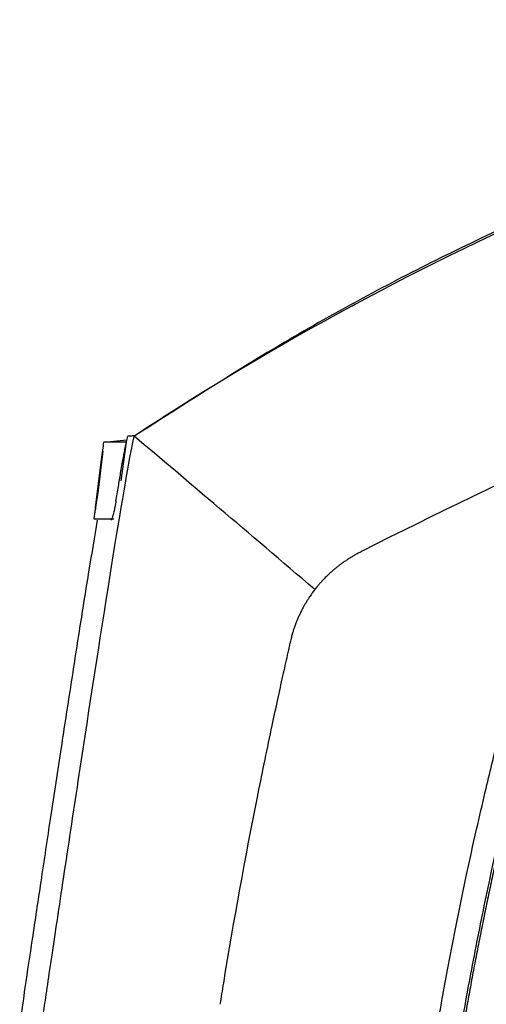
# Model space of a CAD drawing. Header units: millimetres. Extents: x -0.57 to 0.95, y -0.4 to 0.71.
# Tile 212 of 256: x 0.2577 to 0.3068, y 0.2654 to 0.3691. Entities that reach past the tile are written whole.
import ezdxf

# ---------------------------------------------------------------- set-up
doc = ezdxf.new("R2010")
doc.units = ezdxf.units.MM
doc.layers.add('FORMAT', color=7, linetype='Continuous')

msp = doc.modelspace()

# ---------------------------------------------------------------- linework, layer by layer
at = {"layer": 'FORMAT', "color": 7, "linetype": 'Continuous', "lineweight": 25}
for p, q in [((0.27096, 0.32604), (0.26977, 0.32529)), ((0.27094, 0.32607), (0.27089, 0.32603)), ((0.27097, 0.32609), (0.27092, 0.32605)), ((0.26653, 0.32464), (0.26895, 0.32489)), ((0.26977, 0.32529), (0.26972, 0.32529)), ((0.2664, 0.32367), (0.2664, 0.32369)), ((0.26641, 0.32367), (0.26641, 0.32369)), ((0.26836, 0.32057), (0.26889, 0.32464)), ((0.26563, 0.31765), (0.26626, 0.32272)), ((0.26635, 0.32333), (0.26585, 0.31923)), ((0.26637, 0.32339), (0.26586, 0.3193)), ((0.26638, 0.32339), (0.26587, 0.3193)), ((0.2663, 0.32301), (0.26627, 0.32275)), ((0.2663, 0.323), (0.26627, 0.32275)), ((0.26638, 0.32339), (0.26637, 0.32339)), ((0.26563, 0.3177), (0.26623, 0.32252)), ((0.26623, 0.32252), (0.26569, 0.31817)), ((0.26577, 0.31876), (0.26624, 0.32252)), ((0.26623, 0.32252), (0.26623, 0.32252)), ((0.2658, 0.31875), (0.26579, 0.31875)), ((0.26586, 0.31922), (0.26585, 0.31922)), ((0.26587, 0.3193), (0.26586, 0.3193)), ((0.2656, 0.31747), (0.26561, 0.31748)), ((0.26561, 0.31747), (0.2656, 0.31747)), ((0.26565, 0.31786), (0.26562, 0.31759)), ((0.26563, 0.31765), (0.26562, 0.31759)), ((0.26562, 0.31757), (0.26562, 0.31759)), ((0.26564, 0.31765), (0.26563, 0.31765))]:
    msp.add_line(p, q, dxfattribs=at)
for points, knots in [([(0.37647, 0.36914), (0.3576, 0.36538), (0.32198, 0.35466), (0.28898, 0.33754), (0.27274, 0.32723), (0.27125, 0.32627), (0.26977, 0.32529)], [0.6392848, 0.6392848, 0.6392848, 0.6392848, 0.81977, 0.9834153, 0.9834153, 1, 1, 1, 1]), ([(0.31901, 0.35194), (0.31333, 0.34939), (0.30196, 0.34427), (0.28592, 0.33562), (0.27582, 0.32915), (0.27099, 0.32605)], [0, 0, 0, 0, 0.342216, 0.685238, 1, 1, 1, 1]), ([(0.38941, 0.35209), (0.3565, 0.34177), (0.32448, 0.32873), (0.29366, 0.31311), (0.29358, 0.31307), (0.29349, 0.31302)], [0.6541282, 0.6541282, 0.6541282, 0.6541282, 0.9990473, 0.9990473, 1, 1, 1, 1]), ([(0.26971, 0.32525), (0.26916, 0.32343), (0.26691, 0.30932), (0.26416, 0.29141), (0.26362, 0.28781), (0.26258, 0.28098), (0.2621, 0.27774), (0.26145, 0.27342), (0.26125, 0.27208), (0.26088, 0.2696), (0.26071, 0.26848), (0.26042, 0.26651), (0.2603, 0.26567), (0.26015, 0.26467), (0.26011, 0.26438), (0.26004, 0.26388), (0.26, 0.26366), (0.25998, 0.26347)], [0, 0, 0, 0, 0.5, 0.5, 0.625, 0.625, 0.75, 0.75, 0.8125, 0.8125, 0.875, 0.875, 0.9375, 0.9375, 0.96875, 0.96875, 1, 1, 1, 1]), ([(0.26829, 0.32136), (0.26833, 0.32163), (0.26842, 0.32213), (0.26855, 0.32284), (0.26866, 0.32346), (0.26876, 0.32399), (0.26885, 0.32443), (0.26893, 0.32479), (0.26899, 0.32506), (0.26903, 0.32521), (0.26905, 0.32527)], [0, 0, 0, 0, 0.203056, 0.383795, 0.542221, 0.678337, 0.792153, 0.883679, 0.952941, 1, 1, 1, 1]), ([(0.26972, 0.32529), (0.26966, 0.32529), (0.26953, 0.32528), (0.26936, 0.32528), (0.2692, 0.32527), (0.2691, 0.32527), (0.26905, 0.32527)], [0, 0, 0, 0, 0.252135, 0.502842, 0.752127, 1, 1, 1, 1]), ([(0.2663, 0.32301), (0.2663, 0.32302), (0.26631, 0.32309), (0.26633, 0.32322), (0.26635, 0.32339), (0.26637, 0.32352), (0.26639, 0.32362), (0.26639, 0.32366), (0.2664, 0.32367)], [0, 0, 0, 0, 0.027499, 0.269134, 0.511177, 0.754932, 0.87729, 1, 1, 1, 1]), ([(0.2664, 0.32369), (0.2664, 0.32369), (0.2664, 0.32369), (0.2664, 0.32368), (0.2664, 0.32366), (0.26639, 0.32363), (0.26639, 0.32359), (0.26638, 0.32354), (0.26638, 0.32349), (0.26637, 0.32344), (0.26637, 0.32341), (0.26637, 0.32339)], [0, 0, 0, 0, 0.049612, 0.171184, 0.295767, 0.426382, 0.561543, 0.681945, 0.805293, 0.901986, 1, 1, 1, 1]), ([(0.26641, 0.32369), (0.26641, 0.32369), (0.26641, 0.32369), (0.26641, 0.32368), (0.26641, 0.32366), (0.2664, 0.32363), (0.2664, 0.32359), (0.26639, 0.32354), (0.26639, 0.32349), (0.26638, 0.32344), (0.26638, 0.32341), (0.26638, 0.32339)], [0, 0, 0, 0, 0.049612, 0.171184, 0.295767, 0.426381, 0.561542, 0.681945, 0.805293, 0.901985, 1, 1, 1, 1]), ([(0.26639, 0.32365), (0.2664, 0.3237), (0.26644, 0.32403), (0.26649, 0.32435), (0.26652, 0.32464)], [0, 0, 0, 0, 0.142864, 1, 1, 1, 1]), ([(0.26889, 0.32464), (0.2682, 0.32464), (0.26682, 0.32464), (0.26662, 0.32464), (0.26652, 0.32464)], [0, 0, 0, 0, 0.498392, 1, 1, 1, 1]), ([(0.26623, 0.32252), (0.26624, 0.32256), (0.26625, 0.32264), (0.26627, 0.32279), (0.26629, 0.32294), (0.26631, 0.3231), (0.26633, 0.32324), (0.26635, 0.32334), (0.26636, 0.32341), (0.26637, 0.32344), (0.26637, 0.32346)], [0, 0, 0, 0, 0.09739, 0.195045, 0.391264, 0.542734, 0.69437, 0.84682, 0.92331, 1, 1, 1, 1]), ([(0.26637, 0.32346), (0.26637, 0.32347), (0.26637, 0.32347), (0.26637, 0.32346), (0.26637, 0.32343), (0.26636, 0.32339), (0.26636, 0.32335), (0.26635, 0.32333)], [0, 0, 0, 0, 0.014865, 0.242189, 0.472173, 0.721492, 1, 1, 1, 1]), ([(0.26779, 0.3184), (0.26788, 0.31892), (0.26804, 0.31991), (0.26821, 0.3209), (0.26829, 0.32136)], [0, 0, 0, 0, 0.532398, 1, 1, 1, 1]), ([(0.26579, 0.31875), (0.26578, 0.31868), (0.26575, 0.31856), (0.2657, 0.31821), (0.26565, 0.31784), (0.26563, 0.31765)], [0, 0, 0, 0, 0.347694, 0.668991, 1, 1, 1, 1]), ([(0.2658, 0.31875), (0.26579, 0.31868), (0.26576, 0.31856), (0.26571, 0.31821), (0.26566, 0.31784), (0.26564, 0.31765)], [0, 0, 0, 0, 0.347694, 0.668991, 1, 1, 1, 1]), ([(0.26582, 0.31897), (0.26581, 0.31896), (0.2658, 0.31893), (0.26579, 0.31886), (0.26578, 0.31877), (0.26576, 0.3187), (0.26575, 0.31861), (0.26574, 0.31851), (0.26572, 0.3184), (0.26571, 0.31828), (0.26569, 0.31815), (0.26567, 0.318), (0.26566, 0.31789), (0.26565, 0.31783)], [0, 0, 0, 0, 0.0779605, 0.2345494, 0.3131586, 0.3972879, 0.4815292, 0.5661226, 0.6508437, 0.7374188, 0.8242004, 0.9118621, 1, 1, 1, 1]), ([(0.26585, 0.31922), (0.26585, 0.3192), (0.26584, 0.31914), (0.26584, 0.31907), (0.26583, 0.319), (0.26582, 0.31893), (0.26581, 0.31887), (0.2658, 0.31883), (0.2658, 0.31879), (0.26579, 0.31877), (0.26579, 0.31875), (0.26579, 0.31875), (0.26579, 0.31875)], [0, 0, 0, 0, 0.115672, 0.234571, 0.350274, 0.469756, 0.577992, 0.689481, 0.796787, 0.907115, 0.953397, 1, 1, 1, 1]), ([(0.26586, 0.31922), (0.26586, 0.3192), (0.26585, 0.31914), (0.26585, 0.31907), (0.26584, 0.319), (0.26583, 0.31893), (0.26582, 0.31887), (0.26581, 0.31883), (0.26581, 0.31879), (0.2658, 0.31877), (0.2658, 0.31875), (0.2658, 0.31875), (0.2658, 0.31875)], [0, 0, 0, 0, 0.115672, 0.234571, 0.350274, 0.469756, 0.577992, 0.689481, 0.796788, 0.907115, 0.953398, 1, 1, 1, 1]), ([(0.26585, 0.3192), (0.26584, 0.31917), (0.26584, 0.31912), (0.26583, 0.31905), (0.26582, 0.319), (0.26582, 0.31898), (0.26582, 0.31897), (0.26582, 0.31897)], [0, 0, 0, 0, 0.248176, 0.496668, 0.735719, 0.950408, 1, 1, 1, 1]), ([(0.26586, 0.3193), (0.26586, 0.31929), (0.26586, 0.31928), (0.26586, 0.31925), (0.26586, 0.31923), (0.26585, 0.31922)], [0, 0, 0, 0, 0.2501841, 0.5003545, 1, 1, 1, 1]), ([(0.26585, 0.31923), (0.26585, 0.31923), (0.26585, 0.31922), (0.26585, 0.31921), (0.26585, 0.3192), (0.26585, 0.3192)], [0, 0, 0, 0, 0.361824, 0.680628, 1, 1, 1, 1]), ([(0.26587, 0.3193), (0.26587, 0.31929), (0.26587, 0.31928), (0.26587, 0.31925), (0.26587, 0.31923), (0.26586, 0.31922)], [0, 0, 0, 0, 0.250184, 0.500354, 1, 1, 1, 1]), ([(0.2655, 0.31652), (0.26552, 0.3167), (0.26556, 0.31702), (0.2656, 0.31733), (0.26561, 0.31747)], [0, 0, 0, 0, 0.56, 1, 1, 1, 1]), ([(0.26562, 0.31757), (0.26562, 0.31757), (0.26561, 0.31755), (0.26561, 0.31751), (0.26561, 0.31748), (0.26561, 0.31747), (0.2656, 0.31747), (0.2656, 0.31747)], [0, 0, 0, 0, 0.006039, 0.296623, 0.595739, 0.797187, 1, 1, 1, 1]), ([(0.26564, 0.31765), (0.26563, 0.31762), (0.26562, 0.31755), (0.26562, 0.31748), (0.26562, 0.31747), (0.26561, 0.31747)], [0, 0, 0, 0, 0.268214, 0.701826, 1, 1, 1, 1]), ([(0.26563, 0.3177), (0.26563, 0.31771), (0.26563, 0.31772), (0.26564, 0.31777), (0.26565, 0.31781), (0.26565, 0.31783)], [0, 0, 0, 0, 0.313893, 0.599828, 1, 1, 1, 1]), ([(0.26779, 0.3184), (0.26778, 0.31836), (0.26777, 0.31827), (0.26775, 0.31814), (0.26772, 0.31801), (0.2677, 0.31788), (0.26767, 0.31776), (0.26763, 0.31756), (0.26757, 0.31729), (0.2675, 0.31701), (0.26744, 0.3168), (0.26739, 0.31665), (0.26735, 0.31654), (0.26731, 0.31646), (0.26727, 0.31641), (0.26725, 0.3164), (0.26724, 0.3164)], [0, 0, 0, 0, 0.041657, 0.083315, 0.124973, 0.166632, 0.208292, 0.249953, 0.374681, 0.499965, 0.589296, 0.676194, 0.760685, 0.842795, 0.922556, 1, 1, 1, 1]), ([(0.26583, 0.31641), (0.26553, 0.31465), (0.26489, 0.31088), (0.26395, 0.305), (0.26299, 0.29877), (0.26196, 0.29212), (0.26092, 0.2853), (0.25991, 0.27856), (0.25901, 0.27259), (0.25827, 0.26763), (0.25784, 0.26468), (0.25765, 0.26342)], [0, 0, 0, 0, 0.099575, 0.214267, 0.333113, 0.452267, 0.590777, 0.719352, 0.833386, 0.928836, 1, 1, 1, 1]), ([(0.26757, 0.31652), (0.26719, 0.31652), (0.26644, 0.31652), (0.26568, 0.31652), (0.26557, 0.31652), (0.2655, 0.31652)], [0, 0, 0, 0, 0.300087, 0.600172, 1, 1, 1, 1]), ([(0.29349, 0.31302), (0.29337, 0.31296), (0.29312, 0.31283), (0.29277, 0.31262), (0.29244, 0.31242), (0.29212, 0.31222), (0.29182, 0.31201), (0.29154, 0.31181), (0.29127, 0.31161), (0.29102, 0.31142), (0.29079, 0.31123), (0.29057, 0.31104), (0.29037, 0.31086), (0.29018, 0.31069), (0.29001, 0.31052), (0.28985, 0.31036), (0.2897, 0.31021), (0.28956, 0.31006), (0.28944, 0.30993), (0.28933, 0.3098), (0.28922, 0.30969), (0.28913, 0.30958), (0.28905, 0.30948), (0.28898, 0.3094), (0.28892, 0.30932), (0.28887, 0.30926), (0.28883, 0.30921), (0.2888, 0.30917), (0.28878, 0.30914), (0.28876, 0.30912), (0.28876, 0.30911), (0.28876, 0.30911)], [0, 0, 0, 0, 0.068293, 0.134147, 0.197542, 0.258467, 0.31692, 0.372901, 0.426416, 0.477473, 0.526083, 0.572265, 0.616042, 0.657433, 0.696451, 0.733108, 0.767409, 0.799358, 0.828958, 0.856208, 0.881107, 0.903651, 0.923837, 0.941662, 0.957121, 0.970211, 0.980927, 0.989266, 0.995226, 0.998804, 1, 1, 1, 1]), ([(0.28822, 0.30837), (0.28815, 0.30827), (0.28802, 0.30806), (0.28783, 0.30776), (0.28767, 0.30749), (0.28752, 0.30723), (0.2874, 0.30699), (0.28729, 0.30678), (0.28723, 0.30665), (0.2872, 0.30659)], [0, 0, 0, 0, 0.184538, 0.355274, 0.512095, 0.654952, 0.783846, 0.898814, 1, 1, 1, 1]), ([(0.2872, 0.30659), (0.28715, 0.30648), (0.28704, 0.30625), (0.28689, 0.30591), (0.28674, 0.30554), (0.28661, 0.30517), (0.28648, 0.30479), (0.28636, 0.30439), (0.28626, 0.30401), (0.2862, 0.30375), (0.28618, 0.30366)], [0, 0, 0, 0, 0.116007, 0.237605, 0.364887, 0.497977, 0.622243, 0.748331, 0.908138, 1, 1, 1, 1]), ([(0.28618, 0.30366), (0.28614, 0.30351), (0.28607, 0.30321), (0.28601, 0.3029), (0.28597, 0.30275)], [0, 0, 0, 0, 0.499677, 1, 1, 1, 1]), ([(0.28585, 0.3022), (0.28568, 0.30147), (0.28533, 0.29992), (0.28479, 0.29744), (0.28416, 0.29451), (0.28346, 0.29119), (0.28298, 0.28879), (0.28274, 0.28759)], [0, 0, 0, 0, 0.150816, 0.3201912, 0.5081235, 0.7540663, 1, 1, 1, 1]), ([(0.29835, 0.20822), (0.29838, 0.20886), (0.29843, 0.21015), (0.29852, 0.21208), (0.29862, 0.21401), (0.29873, 0.21595), (0.29885, 0.21788), (0.29898, 0.21982), (0.29911, 0.22176), (0.29926, 0.22369), (0.29941, 0.22564), (0.29958, 0.22758), (0.29985, 0.23065), (0.30026, 0.23485), (0.30085, 0.24017), (0.30151, 0.24548), (0.30217, 0.2503), (0.30281, 0.25465), (0.30342, 0.25851), (0.30406, 0.26236), (0.30474, 0.26621), (0.30546, 0.27005), (0.30621, 0.27388), (0.307, 0.2777), (0.30782, 0.28152), (0.30868, 0.28533), (0.30958, 0.28913), (0.3102, 0.29166), (0.31052, 0.29292)], [0, 0, 0, 0, 0.022521, 0.045066, 0.067633, 0.090224, 0.11284, 0.13548, 0.158145, 0.180836, 0.203553, 0.226297, 0.249068, 0.31148, 0.373894, 0.43632, 0.498768, 0.544394, 0.589995, 0.635577, 0.681143, 0.726697, 0.772243, 0.817786, 0.863329, 0.908876, 0.954432, 1, 1, 1, 1]), ([(0.3107, 0.29287), (0.31054, 0.29221), (0.31021, 0.29089), (0.30973, 0.28891), (0.30926, 0.28693), (0.3088, 0.28494), (0.30835, 0.28295), (0.30791, 0.28096), (0.30747, 0.27897), (0.30705, 0.27698), (0.30664, 0.27498), (0.30624, 0.27298), (0.30584, 0.27098), (0.30546, 0.26898), (0.30509, 0.26698), (0.30472, 0.26497), (0.30437, 0.26296), (0.30402, 0.26095), (0.30369, 0.25894), (0.30337, 0.25692), (0.30305, 0.25491), (0.30275, 0.25289), (0.30229, 0.24977), (0.30171, 0.24556), (0.30105, 0.24025), (0.30046, 0.23492), (0.3, 0.23018), (0.29964, 0.22602), (0.29935, 0.22245), (0.2991, 0.21888), (0.29888, 0.21532), (0.29869, 0.21177), (0.29859, 0.2094), (0.29854, 0.20821)], [0, 0, 0, 0, 0.023804, 0.047604, 0.071401, 0.095195, 0.118987, 0.142777, 0.166567, 0.190356, 0.214145, 0.237935, 0.261726, 0.285519, 0.309315, 0.333114, 0.356916, 0.380723, 0.404534, 0.428351, 0.452173, 0.476002, 0.499838, 0.562371, 0.624885, 0.687391, 0.749898, 0.791795, 0.833602, 0.875324, 0.916962, 0.958519, 1, 1, 1, 1]), ([(0.30186, 0.2642), (0.30196, 0.2648), (0.30225, 0.26641), (0.30281, 0.26947), (0.30364, 0.27378), (0.30465, 0.27872), (0.30571, 0.28353), (0.30663, 0.28746), (0.30733, 0.29038), (0.30779, 0.29229), (0.30802, 0.29323), (0.30809, 0.29353)], [0, 0, 0, 0, 0.0607605, 0.16435, 0.3107696, 0.5000132, 0.668986, 0.8034701, 0.9034699, 0.9689808, 1, 1, 1, 1])]:
    msp.add_open_spline(points, degree=3, knots=knots, dxfattribs=at)
for points in [[(0.26972, 0.32529), (0.26971, 0.32528), (0.26971, 0.32526), (0.26971, 0.32525)], [(0.28875, 0.30911), (0.28177, 0.31506), (0.27528, 0.32058), (0.26971, 0.32525)], [(0.28876, 0.30911), (0.28857, 0.30887), (0.28839, 0.30863), (0.28822, 0.30837)], [(0.28597, 0.30275), (0.28593, 0.30257), (0.28589, 0.30239), (0.28585, 0.3022)], [(0.2827, 0.28741), (0.28139, 0.28085), (0.2802, 0.27426), (0.27911, 0.26765)], [(0.28274, 0.28759), (0.28273, 0.28753), (0.28271, 0.28747), (0.2827, 0.28741)], [(0.27911, 0.26765), (0.27899, 0.2669), (0.27887, 0.26616), (0.27875, 0.26541)]]:
    msp.add_open_spline(points, degree=3, dxfattribs=at)

doc.saveas('drawing.dxf')
